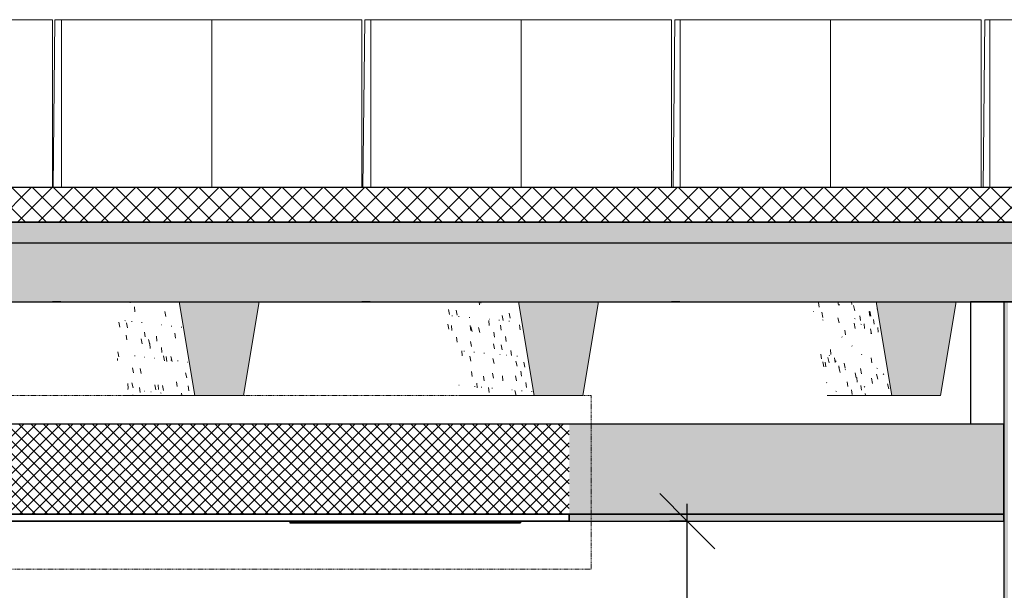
# Model space of a CAD drawing. Header units: centimetres. Extents: x -2631 to 9172, y -3616 to 502.
# Tile 23 of 36: x 3272 to 3556, y 231 to 396. Entities that reach past the tile are written whole.
import ezdxf

# ---------------------------------------------------------------- set-up
doc = ezdxf.new("R2010")
doc.units = ezdxf.units.CM
doc.linetypes.add('Projeté', pattern=[0.396875, 0.238125, -0.15875])
for name, color, linetype, lineweight in [('0-1', 7, 'Continuous', 5), ('COTGEN-50', 7, 'Continuous', 30), ('MUR', 7, 'Continuous', 25), ('MUR_C', 7, 'Continuous', 25), ('OSSATURE', 7, 'Continuous', 18), ('OSSATURE-2', 7, 'Continuous', 25), ('PLAF', 7, 'Continuous', 25), ('PLAF_C', 7, 'Continuous', 25), ('SOL', 7, 'Continuous', 25), ('SOL_C', 7, 'Continuous', 25), ('TOIT_C', 7, 'Continuous', 25)]:
    doc.layers.add(name, color=color, linetype=linetype, lineweight=lineweight)
for name, color, linetype, lineweight, true_color in [('A-FLOR-PATT-2', 7, 'Continuous', 18, 0x787878), ('A-ROOF-PATT-1', 9, 'Continuous', 5, 0x808080), ('ANNOTATIONS-4', 1, 'Projeté', 18, 0xff0000), ('COTGEN-1', 9, 'Continuous', 30, 0x808080), ('HACHURE_C-1', 7, 'Continuous', 5, 0xdadada), ('MOBILIER-2', 7, 'Continuous', 25, 0x7f7f7f), ('OSSATURE-3', 9, 'Continuous', 5, 0x808080), ('OSSATURE-4', 9, 'Continuous', 18, 0x808080), ('OSSATURE_C-1', 9, 'Continuous', 18, 0x808080), ('PLAF-1', 7, 'Continuous', 25, 0xffcd9b), ('PLAF-2', 7, 'Continuous', 25, 0x2ccfd3), ('PLAF-3', 7, 'Continuous', 18, 0x787878), ('PLAF_C-1', 7, 'Continuous', 25, 0xffcd9b), ('PLAF_C-2', 7, 'Continuous', 25, 0x2ccfd3), ('TOIT-1', 9, 'Continuous', 25, 0x808080), ('TOIT_C-1', 9, 'Continuous', 25, 0x808080), ('Z-1', 9, 'Continuous', 18, 0x808080)]:
    doc.layers.add(name, color=color, linetype=linetype, lineweight=lineweight, true_color=true_color)
doc.styles.add('Arial_1', font='arial.ttf', dxfattribs={"height": 12.5})
doc.dimstyles.new('DRMN_COTE', dxfattribs={"dimscale": 30.48, "dimtxt": 12.753242, "dimasz": 0.520833, "dimexe": 0.164042, "dimexo": 0.0625, "dimgap": 0.032808, "dimtad": 1, "dimlfac": 0.01, "dimrnd": 0.01, "dimzin": 0, "dimdsep": 46, "dimtxsty": 'Arial_1', "dimblk1": 'OBLIQUE', "dimblk2": 'OBLIQUE', "dimsah": 1, "dimcen": 0.09, "dimdle": 0.164042, "dimazin": 0, "dimtfac": 1, "dimtdec": 4, "dimtix": 1, "dimtmove": 0, "dimatfit": 3, "dimfxl": 0.164042, "dimfxlon": 1, "dimtvp": 1, "dimtolj": 1, "dimtzin": 0, "dimarcsym": 2})

# ---------------------------------------------------------------- blocks, each defined once
blk = doc.blocks.new('B02_ARC_rvt-2-Coupe AA_Lot 05_Isolation plafond')
at = {"layer": 'A-FLOR-PATT-2'}
h = blk.add_hatch(dxfattribs=at)
h.set_pattern_fill('FP_128', color=256, style=0, pattern_type=2)
h.set_pattern_definition([(45, (-3.562, -172.5), (-3.005204, 3.005204), []), (135, (-3.562, -172.5), (-3.005204, -3.005204), [])])
h.paths.add_polyline_path([(-541.11, 337.21), (-541.11, 347.21), (-2122.25, 347.21), (-2122.25, 337.21), (-550.52, 337.21)])
at = {"layer": 'HACHURE_C-1'}
blk.add_hatch(color=256, dxfattribs=at).paths.add_polyline_path([(-1242.51, 0), (-1242.17, 0), (-1242.17, 314.21), (-1243.42, 314.21), (-1243.42, 0)])
at = {"layer": 'PLAF-1'}
h = blk.add_hatch(color=256, dxfattribs=at)
h.paths.add_polyline_path([(-1973.27, 251), (-1973.27, 253), (-2106.1, 253), (-2106.1, 251), (-1983.88, 251)])
h.paths.add_polyline_path([(-1243.42, 251), (-1243.42, 253), (-1368.76, 253), (-1368.76, 251), (-1250.48, 251)])
at = {"layer": 'PLAF-2'}
h = blk.add_hatch(color=256, dxfattribs=at)
h.paths.add_polyline_path([(-2106.1, 253), (-1973.27, 253), (-1973.27, 279), (-2106.1, 279), (-2106.1, 267.7)])
h.paths.add_polyline_path([(-1243.42, 253), (-1243.42, 279), (-1368.76, 279), (-1368.76, 253), (-1250.48, 253)])
at = {"layer": 'PLAF-3'}
h = blk.add_hatch(dxfattribs=at)
h.set_pattern_fill('FP_126', color=256, style=0, pattern_type=2)
h.set_pattern_definition([(45, (-3.562, -172.5), (-1.767767, 1.767767), []), (135, (-3.562, -172.5), (-1.767767, -1.767767), [])])
h.paths.add_polyline_path([(-1973.27, 253), (-1368.76, 253), (-1368.76, 279), (-1973.27, 279), (-1973.27, 267.7)])
at = {"layer": 'MUR'}
for p, q in [((-1515.38, 314.21), (-1517.75, 314.21)), ((-1426.15, 314.21), (-1428.55, 314.21)), ((-1336.88, 314.21), (-1339.29, 314.21)), ((-1243.42, 314.21), (-1252.98, 314.21)), ((-1252.98, 314.21), (-1252.98, 279)), ((-1247.56, 314.21), (-1249.98, 314.21))]:
    blk.add_line(p, q, dxfattribs=at)
at = {"layer": 'MUR', "flags": 128}
for points in [[(-2122.15, 314.21), (-2002.58, 314.21), (-1877.94, 314.21), (-1753.18, 314.21), (-1628.29, 314.21), (-1503.29, 314.21), (-1378.18, 314.21), (-1252.98, 314.21)], [(-1243.5, 314.21), (-1134.26, 314.21), (-1024.97, 314.21), (-915.64, 314.21), (-806.26, 314.21)]]:
    blk.add_lwpolyline(points, dxfattribs=at)
at = {"layer": 'MUR_C'}
for p, q in [((-1243.42, 314.21), (-1243.42, 37.09)), ((-1233.91, 314.21), (-1243.42, 314.21))]:
    blk.add_line(p, q, dxfattribs=at)
at = {"layer": 'PLAF'}
for p, q in [((-1252.98, 279), (-2106.11, 279)), ((-1382.51, 251), (-1978.04, 251)), ((-1562.8, 251), (-1448.11, 251)), ((-1384.13, 251), (-1254.17, 251)), ((-1368.76, 251), (-1382.51, 251))]:
    blk.add_line(p, q, dxfattribs=at)
at = {"layer": 'PLAF_C'}
for p, q in [((-1368.76, 279), (-1973.27, 279)), ((-1368.76, 253), (-1973.27, 253)), ((-1973.27, 253), (-1368.76, 253)), ((-1368.76, 251), (-1368.76, 253)), ((-1973.27, 251), (-1368.76, 251))]:
    blk.add_line(p, q, dxfattribs=at)
at = {"layer": 'PLAF_C-1'}
for p, q in [((-1368.76, 253), (-1368.76, 251)), ((-1243.42, 253), (-1368.76, 253)), ((-1243.42, 251), (-1243.42, 253)), ((-1368.76, 251), (-1243.42, 251))]:
    blk.add_line(p, q, dxfattribs=at)
at = {"layer": 'PLAF_C-2'}
for p, q in [((-1243.42, 279), (-1368.76, 279)), ((-1243.42, 253), (-1243.42, 279)), ((-1368.76, 253), (-1243.42, 253))]:
    blk.add_line(p, q, dxfattribs=at)
at = {"layer": 'SOL'}
for p, q in [((-1488.5, 347.21), (-1572.52, 347.21)), ((-1221.44, 347.21), (-1477.71, 347.21)), ((-1572.52, 337.21), (-1488.5, 337.21)), ((-1477.71, 337.21), (-1221.44, 337.21))]:
    blk.add_line(p, q, dxfattribs=at)
at = {"layer": 'SOL_C'}
for p, q in [((-550.52, 347.21), (-2122.25, 347.21)), ((-2122.25, 337.21), (-541.11, 337.21))]:
    blk.add_line(p, q, dxfattribs=at)
blk = doc.blocks.new('20_MUR PREFA_01 - Type 1-V70-Coupe AA_Lot 05_Isolation plafond')
at = {"layer": 'Z-1'}
for p, q in [((-1294.96, 395.59), (-1293.35, 395.59)), ((-1293.35, 395.59), (-1293.35, 347.21))]:
    blk.add_line(p, q, dxfattribs=at)
blk = doc.blocks.new('20_MUR PREFA_01 - Type 1-V71-Coupe AA_Lot 05_Isolation plafond')
at = {"layer": 'Z-1'}
for p, q in [((-1384.38, 395.59), (-1382.63, 395.59)), ((-1382.63, 395.59), (-1382.63, 347.21))]:
    blk.add_line(p, q, dxfattribs=at)
blk = doc.blocks.new('20_MUR PREFA_01 - Type 1-V72-Coupe AA_Lot 05_Isolation plafond')
at = {"layer": 'Z-1'}
for p, q in [((-1473.76, 395.59), (-1471.87, 395.59)), ((-1471.87, 395.59), (-1471.87, 347.21))]:
    blk.add_line(p, q, dxfattribs=at)
blk = doc.blocks.new('B02_DC_STR_rvt-2-Coupe AA_Lot 05_Isolation plafond')
at = {"layer": 'A-ROOF-PATT-1'}
blk.add_hatch(color=256, dxfattribs=at).paths.add_polyline_path([(-2120.16, 314.21), (-586.99, 314.21), (-587.16, 315.21), (-564.15, 315.21), (-564.32, 314.21), (-485.99, 314.21), (-486.32, 316.21), (-463.32, 316.21), (-463.65, 314.21), (-389.29, 314.21), (-389.63, 316.21), (-366.62, 316.21), (-366.95, 314.21), (-288.7, 314.21), (-289.03, 316.21), (-266.03, 316.21), (-266.36, 314.21), (-191.25, 314.21), (-191.58, 316.21), (-168.58, 316.21), (-168.91, 314.21), (-90.3, 314.21), (-90.8, 317.21), (-67.8, 317.21), (-68.3, 314.21), (6.12, 314.21), (5.79, 316.21), (28.79, 316.21), (28.46, 314.21), (107.97, 314.21), (107.63, 316.21), (130.64, 316.21), (130.31, 314.21), (204.42, 314.21), (204.09, 316.21), (227.1, 316.21), (226.76, 314.21), (307.78, 314.21), (307.44, 316.21), (330.47, 316.21), (330.13, 314.21), (405.56, 314.21), (405.22, 316.21), (428.25, 316.21), (427.91, 314.21), (507.27, 314.21), (506.93, 316.21), (529.97, 316.21), (529.64, 314.21), (604.57, 314.21), (604.24, 316.21), (627.28, 316.21), (626.95, 314.21), (706.47, 314.21), (706.13, 316.21), (729.2, 316.21), (728.87, 314.21), (803.39, 314.21), (803.06, 316.21), (826.13, 316.21), (825.79, 314.21), (906.9, 314.21), (906.57, 316.21), (929.67, 316.21), (929.33, 314.21), (1004, 314.21), (1003.67, 316.21), (1026.77, 316.21), (1026.43, 314.21), (1108.65, 314.21), (1108.32, 316.21), (1131.45, 316.21), (1131.12, 314.21), (1206.57, 314.21), (1206.23, 316.21), (1229.37, 316.21), (1229.03, 314.21), (1310.51, 314.21), (1310.17, 316.21), (1333.36, 316.21), (1333.02, 314.21), (1408.63, 314.21), (1408.29, 316.21), (1431.48, 316.21), (1431.14, 314.21), (1506.06, 314.21), (1505.73, 316.21), (1528.91, 316.21), (1528.58, 314.21), (1591.63, 314.21), (1591.63, 331.21), (-2120.16, 331.21), (-2120.16, 318.31)])
at = {"layer": 'OSSATURE'}
h = blk.add_hatch(dxfattribs=at)
h.set_pattern_fill('FP_135', color=256, style=0, pattern_type=2)
h.set_pattern_definition([(282.324, (-1350.526, -397.952), (9.6825789, -39.4043784), [1.475, -25.347, 1.475, -168.396]), (282.324, (-1350.526, -397.952), (9.6825789, -39.4043784), [-28.297, -25.347, 1.475, -52.168, -89.406]), (282.324, (-1350.526, -397.952), (9.6825789, -39.4043784), [-107.287, 1.475, -25.347, 1.475, -61.109]), (282.324, (-1350.526, -397.952), (9.6825789, -39.4043784), [-135.584, -16.406, 1.475, -43.228]), (96.315, (-1347.664, -408.597), (-4.3128995, 29.1444475), [1.431, -24.594, 1.431, -163.397]), (96.315, (-1347.664, -408.597), (-4.3128995, 29.1444475), [-27.457, -24.594, 1.431, -50.62, -86.752]), (96.315, (-1347.664, -408.597), (-4.3128995, 29.1444475), [-104.102, 1.431, -24.594, 1.431, -59.295]), (96.315, (-1347.664, -408.597), (-4.3128995, 29.1444475), [-131.559, -15.919, 1.431, -41.944]), (173.302, (-1346.71, -403.137), (-7.74596, -8.9174), [0.15852, -2.724, 0.15852, -2.724, -15.371]), (173.302, (-1346.71, -403.137), (-7.74596, -8.9174), [-5.764, 0.15852, -5.606, 0.15852, -2.724, -6.725]), (173.302, (-1346.71, -403.137), (-7.74596, -8.9174), [-14.411, 0.15852, -1.763, 0.15852, -4.645])])
h.paths.add_polyline_path([(-1481.25, 287.21), (-1476.73, 287.21), (-1481.25, 314.21), (-1501.81, 314.21), (-1497.32, 287.21)])
h = blk.add_hatch(dxfattribs=at)
h.set_pattern_fill('FP_136', color=256, style=0, pattern_type=2)
h.set_pattern_definition([(282.359, (-1256.002, -382.142), (9.7088975, -39.3713465), [1.473, -25.313, 1.473, -168.171]), (282.359, (-1256.002, -382.142), (9.7088975, -39.3713465), [-28.259, -25.313, 1.473, -52.099, -89.287]), (282.359, (-1256.002, -382.142), (9.7088975, -39.3713465), [-107.144, 1.473, -25.313, 1.473, -61.027]), (282.359, (-1256.002, -382.142), (9.7088975, -39.3713465), [-135.403, -16.384, 1.473, -43.17]), (96.314, (-1253.136, -392.756), (-4.3257188, 29.219512), [1.434, -24.632, 1.434, -163.648]), (96.314, (-1253.136, -392.756), (-4.3257188, 29.219512), [-27.499, -24.632, 1.434, -50.697, -86.885]), (96.314, (-1253.136, -392.756), (-4.3257188, 29.219512), [-104.262, 1.434, -24.632, 1.434, -59.386]), (96.314, (-1253.136, -392.756), (-4.3257188, 29.219512), [-131.761, -15.943, 1.434, -42.009]), (174.859, (-1252.18, -387.245), (-7.23942, -9.22139), [0.15829, -2.72, 0.15829, -2.72, -15.35]), (174.859, (-1252.18, -387.245), (-7.23942, -9.22139), [-5.756, 0.15829, -5.598, 0.15829, -2.72, -6.716]), (174.859, (-1252.18, -387.245), (-7.23942, -9.22139), [-14.39, 0.15829, -1.76, 0.15829, -4.639])])
h.paths.add_polyline_path([(-1400.38, 287.21), (-1378.88, 287.21), (-1383.4, 314.21), (-1404.86, 314.21), (-1402.74, 301.44)])
h = blk.add_hatch(dxfattribs=at)
h.set_pattern_fill('FP_137', color=256, style=0, pattern_type=2)
h.set_pattern_definition([(281.491, (-1159.6, -365.754), (9.0398226, -40.1856209), [1.526, -26.213, 1.526, -174.149]), (281.491, (-1159.6, -365.754), (9.0398226, -40.1856209), [-29.264, -26.213, 1.526, -53.951, -92.461]), (281.491, (-1159.6, -365.754), (9.0398226, -40.1856209), [-110.953, 1.526, -26.213, 1.526, -63.197]), (281.491, (-1159.6, -365.754), (9.0398226, -40.1856209), [-140.216, -16.967, 1.526, -44.705]), (96.378, (-1156.837, -377.204), (-3.9797909, 27.0392511), [1.368, -23.503, 1.368, -156.148]), (96.378, (-1156.837, -377.204), (-3.9797909, 27.0392511), [-26.239, -23.503, 1.368, -48.374, -82.903]), (96.378, (-1156.837, -377.204), (-3.9797909, 27.0392511), [-99.484, 1.368, -23.503, 1.368, -56.664]), (96.378, (-1156.837, -377.204), (-3.9797909, 27.0392511), [-125.723, -15.213, 1.368, -40.084]), (138.259, (-1155.916, -373.169), (-13.78861, 3.73775), [0.20365, -3.499, 0.20365, -3.499, -19.748]), (138.259, (-1155.916, -373.169), (-13.78861, 3.73775), [-7.406, 0.20365, -7.202, 0.20365, -3.499, -8.64]), (138.259, (-1155.916, -373.169), (-13.78861, 3.73775), [-18.514, 0.20365, -2.265, 0.20365, -5.968])])
h.paths.add_polyline_path([(-1280.25, 287.21), (-1275.73, 287.21), (-1280.25, 314.21), (-1298.82, 314.21), (-1294.33, 287.21), (-1292.28, 287.21)])
at = {"layer": 'OSSATURE-3'}
for points in [[(-1462.67, 287.21), (-1458.15, 314.21), (-1481.25, 314.21), (-1476.73, 287.21)], [(-1378.03, 287.21), (-1364.82, 287.21), (-1360.3, 314.21), (-1383.4, 314.21), (-1378.88, 287.21)], [(-1261.69, 287.21), (-1257.18, 314.21), (-1280.25, 314.21), (-1275.73, 287.21)]]:
    blk.add_hatch(color=256, dxfattribs=at).paths.add_polyline_path(points)
at = {"layer": 'TOIT-1'}
blk.add_hatch(color=256, dxfattribs=at).paths.add_polyline_path([(-102.56, 331.21), (1591.63, 331.21), (1591.63, 337.21), (-2120.16, 337.21), (-2120.16, 331.21), (-166.33, 331.21)])
at = {"layer": 'OSSATURE-4'}
for p, q in [((-1519.78, 395.59), (-1606.38, 395.59)), ((-1517.75, 395.59), (-1604.35, 395.59)), ((-1519.78, 395.59), (-1517.75, 395.59)), ((-1517.75, 395.59), (-1517.75, 347.21)), ((-1517.08, 395.59), (-1517.64, 347.21)), ((-1515.19, 395.59), (-1517.08, 395.59)), ((-1430.43, 395.59), (-1517.08, 395.59)), ((-1515.19, 347.21), (-1515.19, 395.59)), ((-1428.54, 395.59), (-1515.19, 395.59)), ((-1430.43, 395.59), (-1428.54, 395.59)), ((-1428.54, 395.59), (-1428.54, 347.21)), ((-1427.73, 395.59), (-1428.25, 347.21)), ((-1425.98, 395.59), (-1427.73, 395.59)), ((-1341.03, 395.59), (-1427.73, 395.59)), ((-1425.98, 347.21), (-1425.98, 395.59)), ((-1339.28, 395.59), (-1425.98, 395.59)), ((-1341.03, 395.59), (-1339.28, 395.59)), ((-1339.28, 395.59), (-1339.28, 347.21)), ((-1338.33, 395.59), (-1338.81, 347.21)), ((-1336.72, 395.59), (-1338.33, 395.59)), ((-1251.59, 395.59), (-1338.33, 395.59)), ((-1336.72, 347.21), (-1336.72, 395.59)), ((-1249.97, 395.59), (-1336.72, 395.59)), ((-1251.59, 395.59), (-1249.97, 395.59)), ((-1249.97, 395.59), (-1249.97, 347.21)), ((-1248.89, 395.59), (-1249.32, 347.21)), ((-1247.41, 395.59), (-1248.89, 395.59)), ((-1162.1, 395.59), (-1248.89, 395.59)), ((-1247.41, 347.21), (-1247.41, 395.59)), ((-1160.62, 395.59), (-1247.41, 395.59)), ((-1481.25, 314.21), (-1503.09, 314.21)), ((-1458.15, 314.21), (-1481.25, 314.21)), ((-1383.4, 314.21), (-1406.16, 314.21)), ((-1360.3, 314.21), (-1383.4, 314.21)), ((-1280.25, 314.21), (-1299.9, 314.21)), ((-1257.18, 314.21), (-1280.25, 314.21)), ((-1497.33, 287.21), (-1476.73, 287.21)), ((-1400.38, 287.21), (-1378.88, 287.21)), ((-1294.33, 287.21), (-1275.73, 287.21))]:
    blk.add_line(p, q, dxfattribs=at)
at = {"layer": 'OSSATURE_C-1'}
for p, q in [((-1481.25, 314.21), (-1476.73, 287.21)), ((-1462.67, 287.21), (-1458.15, 314.21)), ((-1383.4, 314.21), (-1378.88, 287.21)), ((-1364.82, 287.21), (-1360.3, 314.21)), ((-1280.25, 314.21), (-1275.73, 287.21)), ((-1261.69, 287.21), (-1257.18, 314.21)), ((-1476.73, 287.21), (-1462.67, 287.21)), ((-1378.88, 287.21), (-1364.82, 287.21)), ((-1275.73, 287.21), (-1261.69, 287.21))]:
    blk.add_line(p, q, dxfattribs=at)
at = {"layer": 'TOIT-1'}
for p, q in [((-1515.47, 337.21), (-1517.76, 337.21)), ((-1426.23, 337.21), (-1428.55, 337.21)), ((-1336.95, 337.21), (-1339.29, 337.21)), ((-1247.63, 337.21), (-1249.97, 337.21)), ((-1517.76, 314.21), (-1515.47, 314.21)), ((-1481.25, 314.21), (-1458.15, 314.21)), ((-1428.55, 314.21), (-1426.23, 314.21)), ((-1383.4, 314.21), (-1360.3, 314.21)), ((-1339.29, 314.21), (-1336.95, 314.21)), ((-1280.25, 314.21), (-1257.18, 314.21)), ((-1249.97, 314.21), (-1247.63, 314.21))]:
    blk.add_line(p, q, dxfattribs=at)
at = {"layer": 'TOIT_C'}
blk.add_line((-2120.16, 331.21), (1591.63, 331.21), dxfattribs=at)
at = {"layer": 'TOIT_C-1'}
for p, q in [((1591.63, 337.21), (-2120.16, 337.21)), ((-1561.49, 314.21), (-1481.25, 314.21)), ((-1458.15, 314.21), (-1383.4, 314.21)), ((-1360.3, 314.21), (-1280.25, 314.21)), ((-1257.18, 314.21), (-1183.22, 314.21))]:
    blk.add_line(p, q, dxfattribs=at)
at = {"layer": 'OSSATURE-2'}
for name in ['20_MUR PREFA_01 - Type 1-V72-Coupe AA_Lot 05_Isolation plafond', '20_MUR PREFA_01 - Type 1-V71-Coupe AA_Lot 05_Isolation plafond', '20_MUR PREFA_01 - Type 1-V70-Coupe AA_Lot 05_Isolation plafond']:
    blk.add_blockref(name, (0, 0), dxfattribs=at)
blk = doc.blocks.new('604_DALLE LED 600x600MM - 26W 4000K 3600lm-V82-Coupe AA_Lot 05_Isolation plafond')
at = {"layer": 'MOBILIER-2'}
for p, q in [((-1805.41, 251), (-1806.69, 251)), ((-1806.69, 251), (-1799.42, 251)), ((-1806.69, 251), (-1806.69, 250.5)), ((-1799.42, 250.5), (-1806.69, 250.5)), ((-1806.69, 250.5), (-1747.44, 250.5)), ((-1798.41, 251), (-1805.41, 251)), ((-1748.44, 250.5), (-1805.41, 250.5)), ((-1805.41, 250.5), (-1798.41, 250.5)), ((-1805.41, 250.5), (-1798.41, 250.5)), ((-1748.44, 250.5), (-1805.41, 250.5)), ((-1799.42, 251), (-1740.16, 251)), ((-1799.42, 250.5), (-1799.42, 251)), ((-1740.16, 250.5), (-1799.42, 250.5)), ((-1741.44, 251), (-1798.41, 251)), ((-1798.41, 250.5), (-1741.44, 250.5)), ((-1798.41, 250.5), (-1741.44, 250.5)), ((-1748.44, 250.5), (-1741.44, 250.5)), ((-1741.44, 250.5), (-1748.44, 250.5)), ((-1747.44, 250.5), (-1740.16, 250.5)), ((-1740.16, 251), (-1741.44, 251)), ((-1740.16, 251), (-1740.16, 250.5))]:
    blk.add_line(p, q, dxfattribs=at)
blk = doc.blocks.new('B02_ELE_rvt-1-Coupe AA_Lot 05_Isolation plafond')
at = {"layer": 'MOBILIER-2'}
blk.add_blockref('604_DALLE LED 600x600MM - 26W 4000K 3600lm-V82-Coupe AA_Lot 05_Isolation plafond', (357.32, 0), dxfattribs=at)
blk = doc.blocks.new('DIMBLOCK1-Coupe AA_Lot 05_Isolation plafond')
at = {"layer": 'COTGEN-50', "color": 8, "true_color": 0x808080}
for p, q in [((3464.15, 251), (3456.21, 258.94)), ((3464.15, -4), (3464.15, 256)), ((3464.15, 251), (3459.15, 251)), ((3464.15, 251), (3472.09, 243.06)), ((3464.15, 251), (3469.15, 251)), ((3464.15, 1), (3456.21, 8.94)), ((3464.15, 1), (3459.15, 1)), ((3464.15, 1), (3472.09, -6.94)), ((3464.15, 1), (3469.15, 1))]:
    blk.add_line(p, q, dxfattribs=at)
at = {"layer": 'COTGEN-50', "color": 0, "insert": (3446.92, 109.13), "char_height": 12.5, "width": 40.4965, "attachment_point": 1, "rotation": 90, "line_spacing_factor": 0.941778, "style": 'Arial_1'}
blk.add_mtext('2.50', dxfattribs=at)
blk = doc.blocks.new('_Oblique')
at = {"color": 0, "linetype": 'ByBlock', "lineweight": -2}
blk.add_line((-0.5, -0.5), (0.5, 0.5), dxfattribs=at)

msp = doc.modelspace()

# ---------------------------------------------------------------- linework, layer by layer
at = {"layer": 'ANNOTATIONS-4'}
for p, q in [((2816.435, 287.205), (3436.435, 287.205)), ((3436.435, 287.205), (3436.435, 237.205)), ((3436.435, 237.205), (2816.435, 237.205))]:
    msp.add_line(p, q, dxfattribs=at)

# ---------------------------------------------------------------- block references
at = {"layer": '0-1'}
for name in ['B02_DC_STR_rvt-2-Coupe AA_Lot 05_Isolation plafond', 'B02_ARC_rvt-2-Coupe AA_Lot 05_Isolation plafond', 'B02_ELE_rvt-1-Coupe AA_Lot 05_Isolation plafond']:
    msp.add_blockref(name, (4798.856, 0), dxfattribs=at)

# ---------------------------------------------------------------- dimensions: what is measured, and where the dimension line sits
at = {"layer": 'COTGEN-1'}
dim = msp.add_linear_dim(base=(3464.152, 251), p1=(3459.152, 1), p2=(3459.152, 251), angle=90, dimstyle='DRMN_COTE', override={"dimpost": '<>', "dimfxl": 250}, dxfattribs=at)
dim.commit()
dim.dimension.update_dxf_attribs({"geometry": 'DIMBLOCK1-Coupe AA_Lot 05_Isolation plafond', "text_midpoint": (3456.77, 126)})

doc.saveas('drawing.dxf')
